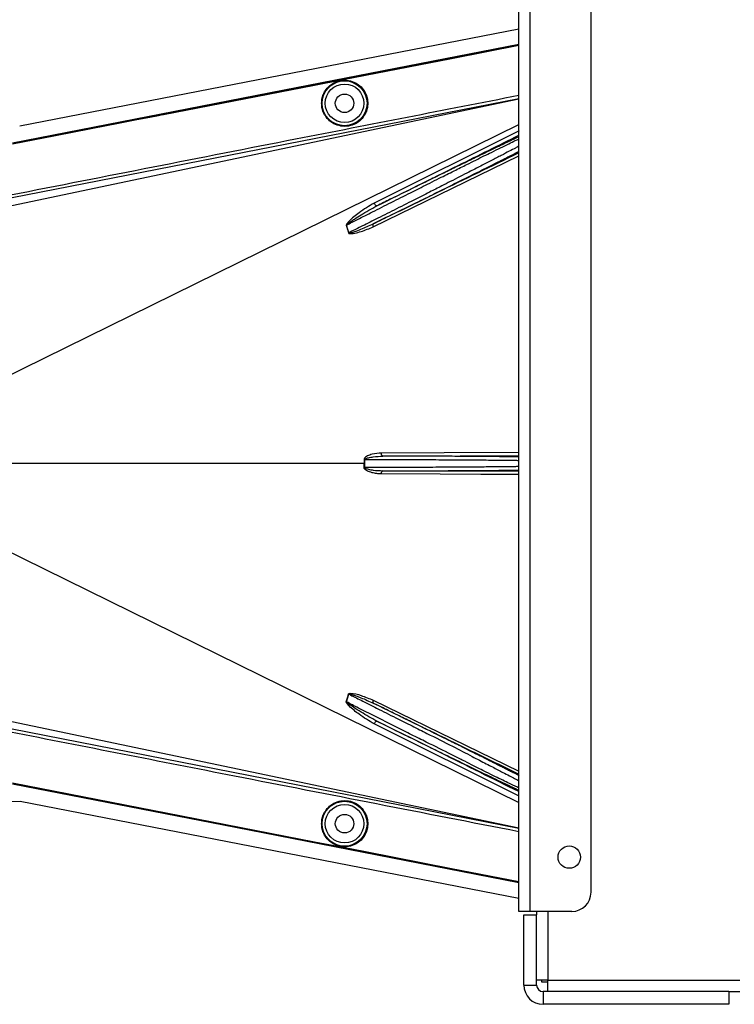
# Model space of a CAD drawing. Header units: inches. Extents: x -3977 to 448, y -4288 to 2176.
# Tile 121 of 206: x -3905 to -3793, y -723 to -569. Entities that reach past the tile are written whole.
import ezdxf

# ---------------------------------------------------------------- set-up
doc = ezdxf.new("R2010")
doc.units = ezdxf.units.IN
doc.header["$MEASUREMENT"] = 0

msp = doc.modelspace()

# ---------------------------------------------------------------- linework, layer by layer
at = {"color": 7, "linetype": 'Continuous', "lineweight": 25}
for p, q in [((-3826.89, -708.422), (-3826.89, -423.422)), ((-3825.09, -708.422), (-3825.09, -423.422)), ((-3815.59, -705.422), (-3815.59, -426.422)), ((-3825.09, -708.422), (-3826.89, -708.422)), ((-3826.09, -719.922), (-3826.09, -708.922)), ((-3826.09, -708.922), (-3824.09, -708.922)), ((-3818.59, -708.422), (-3825.09, -708.422)), ((-3824.09, -708.422), (-3824.09, -708.922)), ((-3824.09, -719.922), (-3824.09, -708.922)), ((-3826.09, -719.922), (-3824.09, -719.922)), ((-3822.34, -719.172), (-3824.09, -719.172)), ((-3823.34, -719.172), (-3823.34, -719.422)), ((-3823.34, -719.422), (-3822.34, -719.422)), ((-3822.34, -720.922), (-3822.34, -719.172)), ((-3823.09, -720.922), (-3823.09, -722.922)), ((-3794.09, -720.922), (-3823.09, -720.922)), ((-3794.09, -720.922), (-3794.09, -722.922)), ((-3794.09, -720.922), (-3792.34, -720.922)), ((-3794.09, -722.922), (-3823.09, -722.922))]:
    msp.add_line(p, q, dxfattribs=at)
at = {"color": 2, "linetype": 'Continuous', "lineweight": 25}
for p, q in [((-3904.832, -585.656), (-3826.89, -570.489)), ((-3850.795, -577.776), (-3850.803, -577.733)), ((-3858.784, -579.331), (-3858.792, -579.288)), ((-3906.063, -598.124), (-3826.89, -581.469)), ((-3826.89, -581.428), (-3906.012, -596.94)), ((-3907.656, -625.241), (-3826.89, -585.46)), ((-3826.822, -586.441), (-3849.487, -597.734)), ((-3849.619, -601.439), (-3826.89, -590.349)), ((-3853.419, -602.378), (-3853.784, -601.173)), ((-3851.032, -638.422), (-3908.089, -638.422)), ((-3851.032, -638.422), (-3850.914, -638.422)), ((-3850.914, -637.791), (-3846.091, -637.786)), ((-3846.091, -639.058), (-3850.914, -639.053)), ((-3907.656, -651.602), (-3826.89, -691.384)), ((-3853.784, -675.671), (-3853.419, -674.466)), ((-3849.619, -675.405), (-3826.89, -686.495)), ((-3906.063, -678.719), (-3826.89, -695.374)), ((-3906.012, -679.904), (-3826.89, -695.416)), ((-3826.822, -690.403), (-3849.487, -679.11)), ((-3906.872, -691.235), (-3904.742, -691.204)), ((-3904.742, -691.205), (-3826.89, -706.355)), ((-3858.784, -697.513), (-3858.792, -697.556)), ((-3850.795, -699.068), (-3850.803, -699.111))]:
    msp.add_line(p, q, dxfattribs=at)
at = {"color": 8, "linetype": 'Continuous', "lineweight": 25}
for p, q in [((-3822.34, -708.422), (-3822.34, -719.172)), ((-3822.34, -719.172), (-3792.34, -719.172))]:
    msp.add_line(p, q, dxfattribs=at)
at = {"color": 2, "linetype": 'Continuous', "lineweight": 25, "flags": 128}
for points in [[(-3905.961, -588.314), (-3861.651, -579.694), (-3826.89, -572.927)], [(-3905.955, -588.345), (-3861.661, -579.727), (-3826.89, -572.958)], [(-3850.803, -577.733), (-3837.395, -575.123), (-3826.89, -573.077)], [(-3826.89, -573.122), (-3840.26, -575.725), (-3850.795, -577.776)], [(-3858.792, -579.288), (-3854.318, -578.417), (-3850.803, -577.733)], [(-3850.795, -577.776), (-3855.269, -578.647), (-3858.784, -579.331)], [(-3905.961, -588.464), (-3899.248, -587.159), (-3893.648, -586.069), (-3889.16, -585.197), (-3886.525, -584.684), (-3884.516, -584.293), (-3883.133, -584.024), (-3882.507, -583.902), (-3882.405, -583.883), (-3882.383, -583.878), (-3882.378, -583.877), (-3882.377, -583.877), (-3882.377, -583.877), (-3882.377, -583.877), (-3882.377, -583.877), (-3882.377, -583.877), (-3882.377, -583.877), (-3882.377, -583.877), (-3882.377, -583.877), (-3882.377, -583.877), (-3882.376, -583.877), (-3858.792, -579.288)], [(-3858.784, -579.331), (-3885.198, -584.471), (-3905.952, -588.508)], [(-3849.039, -598.17), (-3849.086, -598.179), (-3849.141, -598.166), (-3849.202, -598.132), (-3849.265, -598.079), (-3849.328, -598.009), (-3849.388, -597.925), (-3849.442, -597.832), (-3849.487, -597.734)], [(-3849.611, -600.979), (-3849.64, -601.003), (-3849.662, -601.039), (-3849.676, -601.086), (-3849.681, -601.144), (-3849.678, -601.21), (-3849.666, -601.283), (-3849.646, -601.36), (-3849.619, -601.439)], [(-3826.89, -636.685), (-3838.548, -636.74), (-3848.337, -636.787)], [(-3848.098, -637.287), (-3848.144, -637.276), (-3848.189, -637.247), (-3848.23, -637.201), (-3848.266, -637.139), (-3848.296, -637.063), (-3848.318, -636.977), (-3848.332, -636.884), (-3848.337, -636.787)], [(-3850.914, -637.791), (-3850.93, -637.791), (-3850.945, -637.791), (-3850.96, -637.791), (-3850.975, -637.791), (-3850.99, -637.791), (-3851.004, -637.791), (-3851.019, -637.791), (-3851.033, -637.791)], [(-3848.098, -637.287), (-3836.054, -637.229), (-3826.89, -637.186)], [(-3851.033, -639.052), (-3851.019, -639.053), (-3851.004, -639.053), (-3850.99, -639.053), (-3850.975, -639.053), (-3850.96, -639.053), (-3850.945, -639.053), (-3850.93, -639.053), (-3850.914, -639.053)], [(-3848.337, -640.057), (-3848.332, -639.96), (-3848.318, -639.866), (-3848.296, -639.78), (-3848.266, -639.705), (-3848.23, -639.643), (-3848.189, -639.596), (-3848.144, -639.567), (-3848.098, -639.557)], [(-3826.89, -639.658), (-3838.635, -639.602), (-3848.098, -639.557)], [(-3826.89, -640.159), (-3832.828, -640.131), (-3839.17, -640.1), (-3848.337, -640.057)], [(-3849.619, -675.405), (-3849.646, -675.484), (-3849.666, -675.561), (-3849.678, -675.633), (-3849.681, -675.699), (-3849.676, -675.757), (-3849.662, -675.805), (-3849.64, -675.841), (-3849.611, -675.864)], [(-3849.487, -679.11), (-3849.442, -679.012), (-3849.388, -678.918), (-3849.328, -678.835), (-3849.265, -678.764), (-3849.202, -678.711), (-3849.141, -678.677), (-3849.086, -678.665), (-3849.039, -678.674)], [(-3905.961, -688.379), (-3879.546, -693.517), (-3858.792, -697.556)], [(-3826.89, -703.917), (-3871.146, -695.302), (-3905.961, -688.529)], [(-3826.89, -703.885), (-3871.153, -695.269), (-3905.955, -688.499)], [(-3905.952, -688.336), (-3879.538, -693.474), (-3858.784, -697.513)], [(-3858.792, -697.556), (-3854.318, -698.427), (-3850.803, -699.111)], [(-3858.784, -697.513), (-3854.31, -698.383), (-3850.795, -699.068)], [(-3850.803, -699.111), (-3837.395, -701.721), (-3826.89, -703.767)], [(-3850.795, -699.068), (-3837.387, -701.678), (-3826.89, -703.722)]]:
    msp.add_lwpolyline(points, dxfattribs=at)
at = {"color": 2, "linetype": 'Continuous', "lineweight": 25}
for centre, radius in [((-3854.091, -582.142), 3.509), ((-3854.091, -582.142), 3.012), ((-3854.091, -582.142), 1.45), ((-3854.091, -694.701), 3.509), ((-3854.091, -694.701), 3.012), ((-3854.091, -694.701), 1.45)]:
    msp.add_circle(centre, radius, dxfattribs=at)
at = {"color": 7, "linetype": 'Continuous', "lineweight": 25}
msp.add_circle((-3818.99, -699.922), 1.75, dxfattribs=at)
at = {"color": 2, "linetype": 'Continuous', "lineweight": 25}
for centre, radius, start, end in [((-3852.708, -603.832), 2.868, 112.02204, 112.7694), ((-3852.298, -606.168), 3.952, 106.4795, 107.15605), ((-3852.298, -670.676), 3.952, 252.84395, 253.5205), ((-3852.708, -673.012), 2.868, 247.2306, 247.97796)]:
    msp.add_arc(centre, radius, start, end, dxfattribs=at)
at = {"color": 7, "linetype": 'Continuous', "lineweight": 25}
for centre, radius, start, end in [((-3818.59, -705.422), 3, 270, 0), ((-3823.09, -719.922), 3, 180, 270), ((-3823.09, -719.922), 1, 180, 270)]:
    msp.add_arc(centre, radius, start, end, dxfattribs=at)
at = {"color": 2, "linetype": 'Continuous', "lineweight": 25}
for points, knots in [([(-3857.674, -582.142), (-3857.662, -581.924), (-3857.637, -581.449), (-3857.407, -580.701), (-3856.959, -579.915), (-3856.23, -579.19), (-3855.234, -578.665), (-3854.07, -578.472), (-3852.905, -578.665), (-3851.909, -579.19), (-3851.18, -579.915), (-3850.733, -580.701), (-3850.502, -581.449), (-3850.477, -581.924), (-3850.465, -582.142)], [0, 0, 0, 0, 0.0563094, 0.122835, 0.200993, 0.2913236, 0.3924071, 0.5, 0.6075929, 0.7086764, 0.799007, 0.877165, 0.9436906, 1, 1, 1, 1]), ([(-3906.255, -596.448), (-3891.415, -593.531), (-3864.963, -588.33), (-3838.505, -583.158), (-3826.89, -580.887)], [0, 0, 0, 0, 0.56100047, 1, 1, 1, 1]), ([(-3850.465, -582.142), (-3850.477, -582.36), (-3850.502, -582.836), (-3850.733, -583.583), (-3851.18, -584.369), (-3851.909, -585.095), (-3852.905, -585.619), (-3854.07, -585.812), (-3855.234, -585.619), (-3856.23, -585.095), (-3856.959, -584.369), (-3857.407, -583.583), (-3857.637, -582.836), (-3857.662, -582.36), (-3857.674, -582.142)], [0, 0, 0, 0, 0.0563094, 0.122835, 0.200993, 0.2913236, 0.3924071, 0.5, 0.6075929, 0.7086764, 0.799007, 0.877165, 0.9436906, 1, 1, 1, 1]), ([(-3849.039, -598.17), (-3844.808, -596.064), (-3837.426, -592.391), (-3830.042, -588.716), (-3826.89, -587.148)], [0, 0, 0, 0, 0.57316954, 1, 1, 1, 1]), ([(-3826.89, -587.395), (-3827.034, -587.461), (-3827.24, -587.557), (-3827.519, -587.688), (-3827.644, -587.747), (-3827.699, -587.773), (-3827.739, -587.792), (-3827.849, -587.844), (-3828.245, -588.031), (-3828.959, -588.37), (-3829.907, -588.824), (-3830.815, -589.26), (-3831.697, -589.685), (-3832.64, -590.141), (-3833.644, -590.628), (-3835.086, -591.328), (-3836.897, -592.209), (-3839.17, -593.319), (-3841.579, -594.498), (-3844.21, -595.79), (-3846.753, -597.042), (-3848.345, -597.827), (-3849.039, -598.17)], [0, 0, 0, 0, 0.0441158, 0.0631494, 0.0706998, 0.0749225, 0.0762757, 0.0802267, 0.1010313, 0.1668896, 0.225724, 0.270379, 0.3151425, 0.3605531, 0.4066245, 0.4529883, 0.5500771, 0.6312025, 0.7209691, 0.8241315, 0.9232766, 1, 1, 1, 1]), ([(-3853.784, -601.173), (-3853.212, -600.88), (-3851.89, -600.204), (-3849.556, -599.018), (-3846.779, -597.621), (-3844.23, -596.336), (-3842.224, -595.327), (-3840.727, -594.572), (-3838.991, -593.702), (-3837.04, -592.726), (-3835.146, -591.779), (-3833.597, -591.01), (-3832.317, -590.376), (-3830.454, -589.456), (-3828.751, -588.616), (-3827.456, -587.991), (-3827.056, -587.803), (-3826.89, -587.726)], [0, 0, 0, 0, 0.0557971, 0.1290266, 0.2196819, 0.3120848, 0.3631435, 0.4059713, 0.4530245, 0.5290433, 0.5979208, 0.6491742, 0.6988049, 0.7468443, 0.8814757, 0.9510725, 1, 1, 1, 1]), ([(-3826.89, -588.854), (-3827.05, -588.94), (-3827.432, -589.146), (-3828.354, -589.631), (-3829.601, -590.283), (-3831.101, -591.058), (-3832.801, -591.933), (-3834.467, -592.789), (-3836.071, -593.608), (-3837.494, -594.333), (-3839.077, -595.138), (-3840.973, -596.109), (-3843.461, -597.367), (-3846.293, -598.794), (-3849.075, -600.192), (-3851.438, -601.381), (-3852.81, -602.071), (-3853.419, -602.378)], [0, 0, 0, 0, 0.0482365, 0.1152897, 0.1842348, 0.2563186, 0.3260132, 0.3959118, 0.4455931, 0.4977478, 0.5420368, 0.603285, 0.6817737, 0.776956, 0.8661493, 0.9404978, 1, 1, 1, 1]), ([(-3849.611, -600.979), (-3848.636, -600.501), (-3846.549, -599.475), (-3843.435, -597.94), (-3840.439, -596.458), (-3837.429, -594.965), (-3834.483, -593.499), (-3831.965, -592.239), (-3829.843, -591.172), (-3828.119, -590.299), (-3827.222, -589.838), (-3826.811, -589.627)], [0, 0, 0, 0, 0.1075139, 0.2303747, 0.3399795, 0.4407806, 0.5761129, 0.698189, 0.7797257, 0.8989882, 1, 1, 1, 1]), ([(-3826.89, -589.905), (-3831.121, -591.967), (-3838.696, -595.659), (-3846.268, -599.35), (-3849.611, -600.979)], [0, 0, 0, 0, 0.55846898, 1, 1, 1, 1]), ([(-3849.487, -597.734), (-3850.279, -598.217), (-3851.644, -599.05), (-3853.033, -600.182), (-3853.658, -600.855), (-3853.788, -601.067), (-3853.817, -601.145), (-3853.821, -601.173), (-3853.819, -601.183), (-3853.818, -601.187)], [0, 0, 0, 0, 0.5029861, 0.8674561, 0.9562554, 0.986531, 0.994753, 0.9981691, 1, 1, 1, 1]), ([(-3853.784, -601.173), (-3853.784, -601.171), (-3853.785, -601.166), (-3853.785, -601.157), (-3853.78, -601.139), (-3853.72, -601.055), (-3853.587, -600.955), (-3853.368, -600.784), (-3853.023, -600.544), (-3852.395, -600.125), (-3851.072, -599.277), (-3849.875, -598.625), (-3849.039, -598.17)], [0, 0, 0, 0, 0.0010741, 0.0021709, 0.0045573, 0.0104098, 0.0556879, 0.0929528, 0.1604429, 0.2818086, 0.4986546, 1, 1, 1, 1]), ([(-3853.818, -601.187), (-3853.746, -601.409), (-3853.616, -601.807), (-3853.51, -602.213), (-3853.464, -602.391)], [0, 0, 0, 0, 0.5599586, 1, 1, 1, 1]), ([(-3853.464, -602.391), (-3853.455, -602.413), (-3853.436, -602.456), (-3853.354, -602.498), (-3853.205, -602.513), (-3852.907, -602.505), (-3852.326, -602.402), (-3851.182, -602.11), (-3850.244, -601.707), (-3849.619, -601.439)], [0, 0, 0, 0, 0.0152758, 0.0305323, 0.0634754, 0.1262277, 0.2512207, 0.5011926, 1, 1, 1, 1]), ([(-3853.419, -602.378), (-3853.419, -602.381), (-3853.418, -602.386), (-3853.413, -602.394), (-3853.407, -602.4), (-3853.388, -602.41), (-3853.328, -602.415), (-3853.192, -602.393), (-3852.907, -602.321), (-3852.34, -602.134), (-3851.208, -601.714), (-3850.249, -601.273), (-3849.611, -600.98)], [0, 0, 0, 0, 0.0020234, 0.0039613, 0.0059873, 0.008217, 0.0197297, 0.050125, 0.1118242, 0.2383477, 0.493618, 1, 1, 1, 1]), ([(-3848.337, -636.787), (-3848.828, -636.826), (-3849.567, -636.885), (-3850.402, -637.174), (-3850.782, -637.403), (-3850.986, -637.582), (-3851.017, -637.722), (-3851.033, -637.791)], [0, 0, 0, 0, 0.4983599, 0.7494053, 0.8749278, 0.9384803, 1, 1, 1, 1]), ([(-3851.033, -637.791), (-3851.033, -637.909), (-3851.032, -638.119), (-3851.032, -638.329), (-3851.032, -638.422)], [0, 0, 0, 0, 0.56, 1, 1, 1, 1]), ([(-3851.033, -639.052), (-3851.033, -638.935), (-3851.033, -638.725), (-3851.032, -638.514), (-3851.032, -638.422)], [0, 0, 0, 0, 0.5599984, 1, 1, 1, 1]), ([(-3850.914, -637.791), (-3850.913, -637.782), (-3850.911, -637.763), (-3850.89, -637.727), (-3850.726, -637.594), (-3850.275, -637.5), (-3849.372, -637.329), (-3848.607, -637.304), (-3848.098, -637.287)], [0, 0, 0, 0, 0.0089156, 0.0183587, 0.040761, 0.2203798, 0.4805661, 1, 1, 1, 1]), ([(-3850.914, -638.422), (-3850.914, -638.304), (-3850.914, -638.094), (-3850.914, -637.884), (-3850.914, -637.791)], [0, 0, 0, 0, 0.56, 1, 1, 1, 1]), ([(-3850.914, -639.053), (-3850.914, -638.935), (-3850.914, -638.725), (-3850.914, -638.514), (-3850.914, -638.422)], [0, 0, 0, 0, 0.56, 1, 1, 1, 1]), ([(-3826.89, -637.403), (-3827.034, -637.399), (-3827.257, -637.394), (-3827.578, -637.388), (-3827.738, -637.385), (-3827.802, -637.384), (-3827.833, -637.383), (-3827.979, -637.381), (-3828.259, -637.376), (-3828.7, -637.37), (-3829.172, -637.364), (-3829.698, -637.357), (-3830.401, -637.349), (-3831.355, -637.34), (-3832.502, -637.33), (-3833.691, -637.322), (-3835.103, -637.313), (-3836.7, -637.305), (-3838.567, -637.298), (-3840.233, -637.293), (-3842.067, -637.289), (-3844.009, -637.286), (-3846.11, -637.285), (-3847.478, -637.286), (-3848.098, -637.287)], [0, 0, 0, 0, 0.04734131, 0.07360665, 0.08348504, 0.0876104, 0.08946962, 0.09119321, 0.12315991, 0.15512017, 0.18707511, 0.21902506, 0.25582843, 0.31380284, 0.37826105, 0.4321513, 0.48446259, 0.57052711, 0.63698851, 0.71223897, 0.76632223, 0.84735462, 0.93083918, 1, 1, 1, 1]), ([(-3846.091, -637.786), (-3844.782, -637.793), (-3842.164, -637.808), (-3838.387, -637.83), (-3834.909, -637.853), (-3831.852, -637.875), (-3829.373, -637.898), (-3827.66, -637.917), (-3827.106, -637.929), (-3826.89, -637.934)], [0, 0, 0, 0, 0.1507216, 0.3014433, 0.4521649, 0.6028865, 0.7536082, 0.9043298, 1, 1, 1, 1]), ([(-3848.337, -640.057), (-3848.583, -640.046), (-3849.076, -640.025), (-3849.69, -639.894), (-3850.166, -639.747), (-3850.514, -639.601), (-3850.771, -639.453), (-3850.931, -639.301), (-3851.014, -639.189), (-3851.027, -639.097), (-3851.033, -639.052)], [0, 0, 0, 0, 0.24942577, 0.49814651, 0.63131575, 0.74845402, 0.87381239, 0.91911672, 0.9603769, 1, 1, 1, 1]), ([(-3850.914, -639.053), (-3850.913, -639.062), (-3850.911, -639.081), (-3850.889, -639.117), (-3850.821, -639.174), (-3850.639, -639.251), (-3850.229, -639.364), (-3849.366, -639.507), (-3848.606, -639.537), (-3848.099, -639.557)], [0, 0, 0, 0, 0.0089627, 0.0184522, 0.040975, 0.0975574, 0.2215224, 0.4810232, 1, 1, 1, 1]), ([(-3848.098, -639.557), (-3847.829, -639.557), (-3847.289, -639.558), (-3846.47, -639.558), (-3845.641, -639.558), (-3844.329, -639.557), (-3843.058, -639.556), (-3841.994, -639.554), (-3841.639, -639.554), (-3841.506, -639.553), (-3841.444, -639.553), (-3841.032, -639.552), (-3840.256, -639.551), (-3839.132, -639.547), (-3838.163, -639.544), (-3837.207, -639.54), (-3836.136, -639.536), (-3834.754, -639.528), (-3833.198, -639.519), (-3831.653, -639.507), (-3830.305, -639.494), (-3829.227, -639.481), (-3828.415, -639.47), (-3827.8, -639.46), (-3827.285, -639.451), (-3827.025, -639.444), (-3826.89, -639.441)], [0, 0, 0, 0, 0.03001564, 0.06042478, 0.09122742, 0.12242293, 0.2066014, 0.23349103, 0.24313092, 0.24699936, 0.24869571, 0.25023349, 0.29415132, 0.338059, 0.38195824, 0.41015286, 0.45473984, 0.51571396, 0.58938686, 0.66861484, 0.7459431, 0.81182414, 0.86807166, 0.91436501, 0.95584705, 1, 1, 1, 1]), ([(-3826.89, -638.91), (-3827.106, -638.914), (-3827.66, -638.927), (-3829.373, -638.946), (-3831.852, -638.969), (-3834.909, -638.991), (-3838.387, -639.013), (-3842.164, -639.036), (-3844.782, -639.051), (-3846.091, -639.058)], [0, 0, 0, 0, 0.0956702, 0.2463918, 0.3971135, 0.5478351, 0.6985567, 0.8492784, 1, 1, 1, 1]), ([(-3853.818, -675.657), (-3853.749, -675.445), (-3853.62, -675.048), (-3853.514, -674.642), (-3853.464, -674.453)], [0, 0, 0, 0, 0.5320089, 1, 1, 1, 1]), ([(-3853.464, -674.453), (-3853.461, -674.444), (-3853.455, -674.425), (-3853.429, -674.392), (-3853.344, -674.342), (-3852.678, -674.292), (-3851.404, -674.673), (-3850.246, -675.148), (-3849.619, -675.405)], [0, 0, 0, 0, 0.0062895, 0.0128488, 0.0284102, 0.0757073, 0.4997845, 1, 1, 1, 1]), ([(-3853.419, -674.466), (-3853.419, -674.463), (-3853.418, -674.458), (-3853.413, -674.45), (-3853.407, -674.444), (-3853.396, -674.438), (-3853.378, -674.433), (-3853.257, -674.426), (-3853.058, -674.486), (-3852.721, -674.581), (-3852.218, -674.756), (-3851.154, -675.154), (-3850.249, -675.57), (-3849.611, -675.864)], [0, 0, 0, 0, 0.002002, 0.0039182, 0.0059178, 0.0081145, 0.0132777, 0.0194868, 0.0994036, 0.1644525, 0.2820291, 0.4928409, 1, 1, 1, 1]), ([(-3853.419, -674.466), (-3852.789, -674.783), (-3851.37, -675.497), (-3848.916, -676.731), (-3847.089, -677.65), (-3846.091, -678.152)], [0, 0, 0, 0, 0.26571856, 0.59905503, 1, 1, 1, 1]), ([(-3849.487, -679.11), (-3850.275, -678.63), (-3851.632, -677.802), (-3853.022, -676.672), (-3853.669, -676.021), (-3853.805, -675.798), (-3853.825, -675.716), (-3853.824, -675.68), (-3853.82, -675.664), (-3853.818, -675.657)], [0, 0, 0, 0, 0.4987105, 0.8596241, 0.9547007, 0.9823705, 0.9920695, 0.9961825, 1, 1, 1, 1]), ([(-3849.039, -678.674), (-3849.874, -678.219), (-3851.132, -677.533), (-3852.52, -676.639), (-3853.203, -676.176), (-3853.533, -675.937), (-3853.685, -675.807), (-3853.754, -675.741), (-3853.779, -675.705), (-3853.785, -675.687), (-3853.785, -675.677), (-3853.784, -675.673), (-3853.784, -675.671)], [0, 0, 0, 0, 0.5009066, 0.755241, 0.8820707, 0.9446164, 0.9748532, 0.9894631, 0.9953788, 0.9977943, 0.9989073, 1, 1, 1, 1]), ([(-3846.091, -679.57), (-3847.181, -679.021), (-3849.146, -678.032), (-3851.718, -676.727), (-3853.163, -675.988), (-3853.784, -675.671)], [0, 0, 0, 0, 0.415954, 0.7493023, 1, 1, 1, 1]), ([(-3826.811, -687.217), (-3827.05, -687.094), (-3827.394, -686.917), (-3827.861, -686.678), (-3828.081, -686.566), (-3828.188, -686.512), (-3828.247, -686.482), (-3828.515, -686.345), (-3828.973, -686.113), (-3829.594, -685.799), (-3830.004, -685.592), (-3830.218, -685.484), (-3830.293, -685.446), (-3830.322, -685.431), (-3830.659, -685.262), (-3831.484, -684.846), (-3832.827, -684.173), (-3834.374, -683.4), (-3836.091, -682.544), (-3837.908, -681.641), (-3839.866, -680.67), (-3841.654, -679.784), (-3843.584, -678.83), (-3845.609, -677.832), (-3847.682, -676.812), (-3849.022, -676.153), (-3849.611, -675.864)], [0, 0, 0, 0, 0.0612189, 0.0880704, 0.1005426, 0.1065388, 0.1094768, 0.1123746, 0.159691, 0.195523, 0.2196359, 0.2272587, 0.2299562, 0.2314913, 0.2319099, 0.2834138, 0.3575026, 0.4213474, 0.4874233, 0.5724059, 0.6379681, 0.7128717, 0.7733539, 0.8517162, 0.9349551, 1, 1, 1, 1]), ([(-3849.611, -675.864), (-3845.356, -677.938), (-3837.784, -681.629), (-3830.209, -685.322), (-3826.89, -686.939)], [0, 0, 0, 0, 0.5619485, 1, 1, 1, 1]), ([(-3846.091, -678.152), (-3845.243, -678.578), (-3843.606, -679.401), (-3840.601, -680.897), (-3837.388, -682.513), (-3834.311, -684.111), (-3832.301, -685.171), (-3831.002, -685.836), (-3830.138, -686.28), (-3828.866, -686.934), (-3827.612, -687.585), (-3827.081, -687.878), (-3826.89, -687.983)], [0, 0, 0, 0, 0.1017255, 0.1964396, 0.3646609, 0.5050091, 0.6175958, 0.6698671, 0.7212359, 0.7717327, 0.9180818, 1, 1, 1, 1]), ([(-3849.039, -678.674), (-3847.691, -679.339), (-3844.993, -680.67), (-3840.959, -682.65), (-3837.102, -684.536), (-3833.488, -686.293), (-3830.347, -687.811), (-3828.007, -688.93), (-3827.21, -689.298), (-3826.89, -689.446)], [0, 0, 0, 0, 0.1470691, 0.2942244, 0.4413249, 0.5884811, 0.7425096, 0.8965522, 1, 1, 1, 1]), ([(-3826.89, -689.696), (-3830.949, -687.676), (-3838.333, -684.002), (-3845.715, -680.328), (-3849.039, -678.674)], [0, 0, 0, 0, 0.5496523, 1, 1, 1, 1]), ([(-3826.89, -689.108), (-3827.084, -689.016), (-3827.619, -688.763), (-3829.326, -687.936), (-3831.31, -686.972), (-3833.036, -686.107), (-3834.282, -685.473), (-3835.73, -684.739), (-3838.037, -683.578), (-3840.704, -682.254), (-3843.663, -680.789), (-3845.264, -679.986), (-3846.091, -679.57)], [0, 0, 0, 0, 0.0828469, 0.2288803, 0.3818909, 0.4370696, 0.498517, 0.5662656, 0.6403395, 0.8073374, 0.9004804, 1, 1, 1, 1]), ([(-3826.89, -695.956), (-3841.686, -693.064), (-3868.143, -687.892), (-3894.595, -682.689), (-3906.255, -680.395)], [0, 0, 0, 0, 0.5592139, 1, 1, 1, 1]), ([(-3857.674, -694.701), (-3857.662, -694.483), (-3857.637, -694.008), (-3857.407, -693.26), (-3856.959, -692.474), (-3856.23, -691.749), (-3855.234, -691.224), (-3854.07, -691.031), (-3852.905, -691.224), (-3851.909, -691.749), (-3851.18, -692.474), (-3850.733, -693.26), (-3850.502, -694.008), (-3850.477, -694.483), (-3850.465, -694.701)], [0, 0, 0, 0, 0.05630938, 0.12283496, 0.200993, 0.29132358, 0.3924071, 0.5, 0.6075929, 0.70867642, 0.799007, 0.87716504, 0.94369062, 1, 1, 1, 1]), ([(-3850.465, -694.701), (-3850.477, -694.919), (-3850.502, -695.395), (-3850.733, -696.142), (-3851.18, -696.928), (-3851.909, -697.654), (-3852.905, -698.178), (-3854.07, -698.371), (-3855.234, -698.178), (-3856.23, -697.654), (-3856.959, -696.928), (-3857.407, -696.142), (-3857.637, -695.395), (-3857.662, -694.919), (-3857.674, -694.701)], [0, 0, 0, 0, 0.0563094, 0.122835, 0.200993, 0.2913236, 0.3924071, 0.5, 0.6075929, 0.7086764, 0.799007, 0.877165, 0.9436906, 1, 1, 1, 1])]:
    msp.add_open_spline(points, degree=3, knots=knots, dxfattribs=at)

doc.saveas('drawing.dxf')
